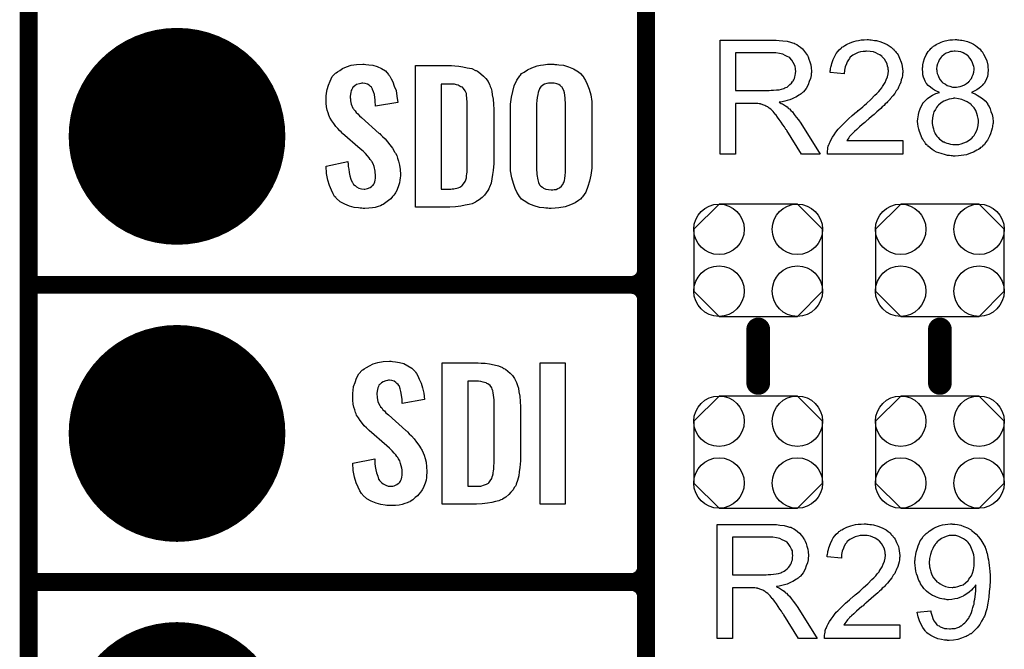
# Model space of a CAD drawing. Extents: x -0.07 to 0.95, y -0.15 to 2.1.
# Tile 2 of 30: x -0.05 to 0.28, y 0.13 to 0.34. Entities that reach past the tile are written whole.
import ezdxf

# ---------------------------------------------------------------- set-up
doc = ezdxf.new("R2010")
doc.units = 0
doc.layers.get('0').update_dxf_attribs({"linetype": 'CONTINUOUS'})
for name, color, linetype in [('gko', 6, 'CONTINUOUS'), ('gto', 2, 'CONTINUOUS'), ('gts', 1, 'CONTINUOUS')]:
    doc.layers.add(name, color=color, linetype=linetype)

# ---------------------------------------------------------------- blocks, each defined once
blk = doc.blocks.new('D48')
at = {"const_width": 0.003}
blk.add_lwpolyline([(-0.0015, 0, 1), (0.0015, 0, 1)], format="xyb", close=True, dxfattribs=at)
blk = doc.blocks.new('D49')
at = {"const_width": 0.004}
blk.add_lwpolyline([(-0.002, 0, 1), (0.002, 0, 1)], format="xyb", close=True, dxfattribs=at)
blk = doc.blocks.new('D129')
blk.add_lwpolyline([(0.0132, 0.0189), (-0.0132, 0.0189), (-0.0217, 0.0104), (-0.0217, -0.0104), (-0.0132, -0.0189), (0.0132, -0.0189), (0.0217, -0.0104), (0.0217, 0.0104)], close=True)
for centre in [(-0.0132, 0.0104), (0.0132, 0.0104), (-0.0132, -0.0104), (0.0132, -0.0104)]:
    blk.add_circle(centre, 0.0085)
blk = doc.blocks.new('D83')
at = {"const_width": 0.0365}
blk.add_lwpolyline([(-0.01825, 0, 1), (0.01825, 0, 1)], format="xyb", close=True, dxfattribs=at)

msp = doc.modelspace()

# ---------------------------------------------------------------- linework, layer by layer
at = {"layer": 'gko', "color": 6, "const_width": 0.006}
msp.add_lwpolyline([(-0.05, -0.15), (-0.05, 2.1)], dxfattribs=at)
at = {"layer": 'gto', "color": 2}
for points, const_width in [([(0.158, -0.022), (0.158, 0.722)], 0.006), ([(0.158, 0.255), (0.158, 0.345)], 0.006), ([(-0.05, 0.25), (0.153, 0.25)], 0.006), ([(-0.05, 0.25), (0.153, 0.25)], 0.006), ([(0.153, 0.25), (0.153, 0.25)], 0.006), ([(0.153, 0.25), (0.153, 0.25)], 0.006), ([(0.158, 0.245), (0.158, 0.245)], 0.006), ([(0.158, 0.245), (0.158, 0.245)], 0.006), ([(0.158, 0.245), (0.158, 0.245)], 0.006), ([(0.158, 0.245), (0.158, 0.245)], 0.006), ([(0.158, 0.155), (0.158, 0.245)], 0.006), ([(0.1958, 0.217), (0.1958, 0.235)], 0.008), ([(0.257, 0.235), (0.257, 0.217)], 0.008), ([(-0.05, 0.15), (0.153, 0.15)], 0.006), ([(-0.05, 0.15), (0.153, 0.15)], 0.006), ([(0.153, 0.15), (0.153, 0.15)], 0.006), ([(0.153, 0.15), (0.153, 0.15)], 0.006), ([(0.158, 0.145), (0.158, 0.145)], 0.006), ([(0.158, 0.145), (0.158, 0.145)], 0.006), ([(0.158, 0.145), (0.158, 0.145)], 0.006), ([(0.158, 0.145), (0.158, 0.145)], 0.006), ([(0.158, 0.055), (0.158, 0.145)], 0.006)]:
    msp.add_lwpolyline(points, dxfattribs=dict(at, const_width=const_width))
for points in [[(0.2013, 0.3324), (0.2018, 0.3324), (0.2029, 0.3323), (0.2041, 0.3321), (0.2055, 0.332), (0.2067, 0.3317), (0.2073, 0.3315), (0.2078, 0.3314), (0.2079, 0.3314), (0.2079, 0.3313), (0.2083, 0.3311), (0.2088, 0.3309), (0.2094, 0.3305), (0.21, 0.33), (0.2107, 0.3294), (0.2114, 0.3286), (0.2121, 0.3277), (0.2121, 0.3276), (0.2121, 0.3276), (0.2124, 0.3272), (0.2126, 0.3267), (0.2129, 0.326), (0.2132, 0.3251), (0.2135, 0.3241), (0.2136, 0.3231), (0.2137, 0.3219), (0.2137, 0.3219), (0.2137, 0.3217), (0.2137, 0.3215), (0.2136, 0.3212), (0.2136, 0.3209), (0.2136, 0.3205), (0.2134, 0.3195), (0.213, 0.3184), (0.2126, 0.3173), (0.2119, 0.3161), (0.2115, 0.3155), (0.211, 0.315), (0.211, 0.3149), (0.2109, 0.3149), (0.2107, 0.3147), (0.2105, 0.3145), (0.2103, 0.3143), (0.2099, 0.3141), (0.2095, 0.3138), (0.209, 0.3135), (0.2085, 0.3132), (0.2079, 0.3129), (0.2072, 0.3126), (0.2065, 0.3123), (0.2056, 0.3121), (0.2048, 0.3118), (0.2039, 0.3116), (0.2029, 0.3115), (0.203, 0.3114), (0.2032, 0.3113), (0.2035, 0.3111), (0.204, 0.3109), (0.205, 0.3103), (0.2055, 0.3099), (0.2059, 0.3095), (0.206, 0.3094), (0.2063, 0.3092), (0.2068, 0.3087), (0.2073, 0.3082), (0.2079, 0.3074), (0.2086, 0.3065), (0.2094, 0.3055), (0.2101, 0.3044), (0.2167, 0.294), (0.2104, 0.294), (0.2054, 0.302), (0.2054, 0.302), (0.2053, 0.3022), (0.2051, 0.3023), (0.205, 0.3025), (0.2046, 0.3032), (0.2041, 0.3039), (0.2035, 0.3048), (0.2029, 0.3057), (0.2023, 0.3065), (0.2017, 0.3073), (0.2016, 0.3073), (0.2015, 0.3075), (0.2012, 0.3079), (0.2008, 0.3083), (0.2, 0.3091), (0.1995, 0.3095), (0.1991, 0.3098), (0.199, 0.3099), (0.1989, 0.3099), (0.1987, 0.31), (0.1984, 0.3102), (0.198, 0.3104), (0.1977, 0.3105), (0.1968, 0.3108), (0.1967, 0.3108), (0.1966, 0.3109), (0.1964, 0.3109), (0.1961, 0.3109), (0.1957, 0.311), (0.1953, 0.311), (0.1947, 0.311), (0.1881, 0.311), (0.1881, 0.294), (0.183, 0.294), (0.183, 0.3324), (0.2008, 0.3324), (0.2013, 0.3324)], [(0.2334, 0.3325), (0.2338, 0.3325), (0.2344, 0.3324), (0.235, 0.3323), (0.2356, 0.3322), (0.2371, 0.3318), (0.2385, 0.3312), (0.2392, 0.3309), (0.2399, 0.3305), (0.2406, 0.33), (0.2412, 0.3295), (0.2413, 0.3294), (0.2414, 0.3294), (0.2415, 0.3291), (0.2417, 0.3289), (0.242, 0.3286), (0.2423, 0.3282), (0.2426, 0.3279), (0.2429, 0.3274), (0.2434, 0.3263), (0.244, 0.325), (0.2442, 0.3243), (0.2443, 0.3235), (0.2444, 0.3227), (0.2445, 0.3219), (0.2445, 0.3218), (0.2445, 0.3215), (0.2444, 0.3211), (0.2444, 0.3205), (0.2443, 0.3198), (0.244, 0.319), (0.2438, 0.3182), (0.2435, 0.3174), (0.2434, 0.3173), (0.2433, 0.317), (0.2431, 0.3165), (0.2428, 0.3159), (0.2423, 0.3153), (0.2418, 0.3144), (0.2411, 0.3136), (0.2403, 0.3126), (0.2402, 0.3125), (0.2399, 0.3122), (0.2397, 0.3119), (0.2394, 0.3116), (0.2391, 0.3113), (0.2386, 0.3109), (0.2382, 0.3104), (0.2376, 0.3099), (0.2371, 0.3094), (0.2364, 0.3088), (0.2357, 0.3082), (0.2349, 0.3074), (0.234, 0.3067), (0.2331, 0.3059), (0.2331, 0.3059), (0.233, 0.3058), (0.2327, 0.3056), (0.2325, 0.3054), (0.2321, 0.305), (0.2317, 0.3047), (0.2308, 0.304), (0.2299, 0.3032), (0.229, 0.3023), (0.2282, 0.3016), (0.2279, 0.3013), (0.2276, 0.301), (0.2276, 0.301), (0.2274, 0.3008), (0.2272, 0.3006), (0.2269, 0.3003), (0.2266, 0.2999), (0.2263, 0.2995), (0.2256, 0.2986), (0.2445, 0.2986), (0.2445, 0.294), (0.2191, 0.294), (0.2191, 0.2941), (0.2191, 0.2943), (0.2191, 0.2946), (0.2191, 0.2951), (0.2192, 0.2956), (0.2193, 0.2961), (0.2194, 0.2967), (0.2196, 0.2973), (0.2196, 0.2973), (0.2197, 0.2974), (0.2198, 0.2977), (0.22, 0.2982), (0.2204, 0.2989), (0.2208, 0.2997), (0.2214, 0.3005), (0.222, 0.3014), (0.2227, 0.3024), (0.2227, 0.3024), (0.2228, 0.3025), (0.2231, 0.3028), (0.2236, 0.3033), (0.2243, 0.304), (0.2252, 0.3049), (0.2262, 0.3059), (0.2275, 0.307), (0.2289, 0.3082), (0.229, 0.3082), (0.2292, 0.3084), (0.2295, 0.3087), (0.2299, 0.309), (0.2304, 0.3094), (0.231, 0.3099), (0.2316, 0.3105), (0.2323, 0.3111), (0.2337, 0.3124), (0.2351, 0.3138), (0.2358, 0.3144), (0.2364, 0.3151), (0.2369, 0.3157), (0.2374, 0.3163), (0.2374, 0.3164), (0.2375, 0.3164), (0.2376, 0.3166), (0.2377, 0.3168), (0.2381, 0.3174), (0.2386, 0.3181), (0.2389, 0.319), (0.2393, 0.32), (0.2396, 0.321), (0.2397, 0.322), (0.2397, 0.3221), (0.2397, 0.3221), (0.2396, 0.3225), (0.2396, 0.323), (0.2394, 0.3236), (0.2392, 0.3244), (0.2388, 0.3252), (0.2383, 0.326), (0.2376, 0.3267), (0.2375, 0.3269), (0.2372, 0.3271), (0.2368, 0.3274), (0.2362, 0.3277), (0.2354, 0.3281), (0.2346, 0.3284), (0.2335, 0.3286), (0.2323, 0.3287), (0.232, 0.3287), (0.2318, 0.3286), (0.2311, 0.3286), (0.2303, 0.3284), (0.2295, 0.3282), (0.2286, 0.3278), (0.2277, 0.3273), (0.2268, 0.3266), (0.2267, 0.3265), (0.2265, 0.3262), (0.2262, 0.3258), (0.2258, 0.3251), (0.2255, 0.3244), (0.2251, 0.3234), (0.2249, 0.3223), (0.2248, 0.321), (0.22, 0.3215), (0.22, 0.3215), (0.22, 0.3217), (0.22, 0.322), (0.2201, 0.3224), (0.2202, 0.3228), (0.2203, 0.3233), (0.2205, 0.3239), (0.2206, 0.3245), (0.2211, 0.3259), (0.2217, 0.3272), (0.2221, 0.3279), (0.2226, 0.3285), (0.2231, 0.3291), (0.2237, 0.3297), (0.2237, 0.3297), (0.2238, 0.3298), (0.224, 0.33), (0.2243, 0.3301), (0.2246, 0.3304), (0.225, 0.3306), (0.2255, 0.3309), (0.226, 0.3311), (0.2266, 0.3314), (0.2273, 0.3317), (0.228, 0.3319), (0.2288, 0.3321), (0.2296, 0.3323), (0.2305, 0.3325), (0.2315, 0.3325), (0.2325, 0.3326), (0.233, 0.3326), (0.2334, 0.3325)], [(0.2629, 0.3325), (0.2634, 0.3325), (0.2639, 0.3324), (0.2644, 0.3324), (0.265, 0.3322), (0.2663, 0.3319), (0.2676, 0.3314), (0.2683, 0.331), (0.269, 0.3306), (0.2696, 0.3301), (0.2702, 0.3296), (0.2702, 0.3296), (0.2703, 0.3295), (0.2705, 0.3294), (0.2707, 0.3291), (0.2709, 0.3288), (0.2712, 0.3285), (0.2717, 0.3276), (0.2723, 0.3266), (0.2728, 0.3254), (0.2732, 0.324), (0.2732, 0.3232), (0.2733, 0.3225), (0.2733, 0.3224), (0.2733, 0.3224), (0.2733, 0.322), (0.2732, 0.3215), (0.2731, 0.3209), (0.273, 0.3201), (0.2727, 0.3194), (0.2724, 0.3186), (0.2719, 0.3178), (0.2718, 0.3177), (0.2716, 0.3175), (0.2712, 0.3171), (0.2708, 0.3167), (0.2702, 0.3162), (0.2695, 0.3157), (0.2686, 0.3152), (0.2676, 0.3148), (0.2677, 0.3148), (0.2678, 0.3147), (0.268, 0.3146), (0.2682, 0.3145), (0.2689, 0.3143), (0.2696, 0.3139), (0.2705, 0.3133), (0.2714, 0.3127), (0.2722, 0.3119), (0.273, 0.311), (0.273, 0.311), (0.273, 0.3109), (0.2732, 0.3106), (0.2736, 0.31), (0.2739, 0.3093), (0.2742, 0.3084), (0.2746, 0.3074), (0.2748, 0.3062), (0.2749, 0.3049), (0.2749, 0.3049), (0.2749, 0.3047), (0.2749, 0.3044), (0.2748, 0.3041), (0.2747, 0.3037), (0.2747, 0.3032), (0.2746, 0.3027), (0.2744, 0.302), (0.274, 0.3008), (0.2737, 0.3), (0.2734, 0.2994), (0.273, 0.2987), (0.2725, 0.298), (0.272, 0.2973), (0.2714, 0.2967), (0.2713, 0.2966), (0.2712, 0.2965), (0.271, 0.2963), (0.2707, 0.2962), (0.2704, 0.2959), (0.27, 0.2956), (0.2695, 0.2953), (0.2689, 0.295), (0.2683, 0.2947), (0.2676, 0.2944), (0.2668, 0.2941), (0.266, 0.2938), (0.2651, 0.2937), (0.2642, 0.2935), (0.2633, 0.2934), (0.2622, 0.2933), (0.2616, 0.2933), (0.2613, 0.2934), (0.2608, 0.2934), (0.2602, 0.2935), (0.2596, 0.2936), (0.2589, 0.2938), (0.2574, 0.2942), (0.2566, 0.2944), (0.2559, 0.2947), (0.2551, 0.2951), (0.2544, 0.2956), (0.2537, 0.2961), (0.253, 0.2967), (0.2529, 0.2967), (0.2528, 0.2968), (0.2527, 0.297), (0.2524, 0.2973), (0.2522, 0.2976), (0.2519, 0.298), (0.2516, 0.2984), (0.2513, 0.299), (0.2509, 0.2995), (0.2507, 0.3002), (0.2501, 0.3016), (0.2499, 0.3024), (0.2497, 0.3033), (0.2496, 0.3042), (0.2495, 0.305), (0.2495, 0.3051), (0.2495, 0.3052), (0.2495, 0.3054), (0.2496, 0.3057), (0.2496, 0.306), (0.2497, 0.3064), (0.2498, 0.3073), (0.25, 0.3083), (0.2503, 0.3093), (0.2508, 0.3103), (0.2514, 0.3113), (0.2514, 0.3114), (0.2515, 0.3114), (0.2518, 0.3117), (0.2522, 0.3121), (0.2528, 0.3127), (0.2536, 0.3133), (0.2545, 0.3139), (0.2556, 0.3144), (0.2569, 0.3148), (0.2568, 0.3148), (0.2568, 0.3148), (0.2566, 0.3149), (0.2564, 0.315), (0.2559, 0.3152), (0.2552, 0.3155), (0.2545, 0.316), (0.2538, 0.3165), (0.2531, 0.3171), (0.2525, 0.3178), (0.2524, 0.3179), (0.2523, 0.3181), (0.252, 0.3186), (0.2518, 0.3191), (0.2515, 0.3199), (0.2513, 0.3207), (0.2512, 0.3216), (0.2511, 0.3226), (0.2511, 0.3227), (0.2511, 0.3228), (0.2511, 0.323), (0.2512, 0.3234), (0.2512, 0.3237), (0.2513, 0.3241), (0.2515, 0.3251), (0.2518, 0.3262), (0.2524, 0.3274), (0.2527, 0.328), (0.2531, 0.3286), (0.2536, 0.3291), (0.2541, 0.3297), (0.2542, 0.3297), (0.2543, 0.3298), (0.2544, 0.33), (0.2546, 0.3301), (0.2549, 0.3304), (0.2553, 0.3306), (0.2558, 0.3309), (0.2562, 0.3311), (0.2568, 0.3314), (0.2574, 0.3317), (0.258, 0.3319), (0.2588, 0.3321), (0.2603, 0.3325), (0.2612, 0.3325), (0.2621, 0.3326), (0.2626, 0.3326), (0.2629, 0.3325)], [(0.2622, 0.3287), (0.2618, 0.3287), (0.2613, 0.3286), (0.2606, 0.3285), (0.2599, 0.3282), (0.2591, 0.328), (0.2584, 0.3275), (0.2576, 0.3269), (0.2576, 0.3269), (0.2574, 0.3266), (0.2571, 0.3262), (0.2568, 0.3257), (0.2565, 0.3251), (0.2562, 0.3244), (0.256, 0.3236), (0.2559, 0.3227), (0.2559, 0.3227), (0.2559, 0.3226), (0.256, 0.3223), (0.256, 0.3218), (0.2561, 0.3212), (0.2564, 0.3205), (0.2566, 0.3198), (0.2571, 0.319), (0.2576, 0.3183), (0.2577, 0.3183), (0.258, 0.318), (0.2584, 0.3178), (0.2589, 0.3175), (0.2595, 0.3171), (0.2603, 0.3169), (0.2612, 0.3166), (0.2622, 0.3166), (0.2623, 0.3166), (0.2626, 0.3166), (0.2631, 0.3167), (0.2638, 0.3168), (0.2645, 0.317), (0.2653, 0.3173), (0.266, 0.3178), (0.2667, 0.3183), (0.2668, 0.3184), (0.267, 0.3186), (0.2672, 0.319), (0.2676, 0.3195), (0.2679, 0.3201), (0.2682, 0.3208), (0.2684, 0.3216), (0.2685, 0.3225), (0.2685, 0.3226), (0.2685, 0.3226), (0.2685, 0.323), (0.2684, 0.3235), (0.2682, 0.3241), (0.268, 0.3247), (0.2677, 0.3255), (0.2672, 0.3262), (0.2666, 0.3269), (0.2666, 0.327), (0.2663, 0.3272), (0.2659, 0.3275), (0.2654, 0.3278), (0.2648, 0.3281), (0.264, 0.3284), (0.2631, 0.3286), (0.2622, 0.3287)], [(0.2002, 0.3281), (0.1881, 0.3281), (0.1881, 0.3154), (0.1995, 0.3154), (0.2002, 0.3155), (0.201, 0.3155), (0.2019, 0.3156), (0.2028, 0.3157), (0.2036, 0.3159), (0.2044, 0.3161), (0.2045, 0.3161), (0.2048, 0.3163), (0.2051, 0.3164), (0.2055, 0.3166), (0.206, 0.317), (0.2065, 0.3174), (0.207, 0.3179), (0.2074, 0.3184), (0.2075, 0.3185), (0.2076, 0.3187), (0.2078, 0.319), (0.208, 0.3195), (0.2081, 0.32), (0.2083, 0.3205), (0.2084, 0.3212), (0.2085, 0.3219), (0.2085, 0.3219), (0.2085, 0.322), (0.2084, 0.3223), (0.2084, 0.3228), (0.2083, 0.3235), (0.208, 0.3241), (0.2076, 0.3249), (0.2071, 0.3256), (0.2065, 0.3264), (0.2064, 0.3264), (0.2061, 0.3266), (0.2056, 0.3269), (0.2049, 0.3272), (0.2041, 0.3276), (0.203, 0.3279), (0.2017, 0.3281), (0.2002, 0.3281)], [(0.0636, 0.3242), (0.0646, 0.3241), (0.066, 0.3239), (0.0674, 0.3235), (0.0689, 0.3228), (0.0702, 0.322), (0.0713, 0.3208), (0.0714, 0.3206), (0.0717, 0.3202), (0.0721, 0.3194), (0.0727, 0.3183), (0.0732, 0.3169), (0.0738, 0.3154), (0.0741, 0.3135), (0.0744, 0.3114), (0.0669, 0.3101), (0.0669, 0.3103), (0.0669, 0.3107), (0.0668, 0.3114), (0.0667, 0.3122), (0.0665, 0.3141), (0.0662, 0.315), (0.0659, 0.3158), (0.0659, 0.3159), (0.0657, 0.3161), (0.0655, 0.3165), (0.0652, 0.3168), (0.0647, 0.3172), (0.0642, 0.3176), (0.0634, 0.3178), (0.0626, 0.3179), (0.0623, 0.3179), (0.0619, 0.3178), (0.0615, 0.3177), (0.0605, 0.3174), (0.0599, 0.317), (0.0594, 0.3167), (0.0594, 0.3166), (0.0592, 0.3165), (0.0591, 0.3162), (0.0589, 0.3158), (0.0587, 0.3154), (0.0585, 0.3148), (0.0584, 0.3142), (0.0583, 0.3134), (0.0583, 0.3133), (0.0583, 0.313), (0.0584, 0.3126), (0.0584, 0.312), (0.0587, 0.3108), (0.0592, 0.3095), (0.0593, 0.3094), (0.0594, 0.3092), (0.0596, 0.309), (0.06, 0.3086), (0.0604, 0.308), (0.0609, 0.3076), (0.0615, 0.3069), (0.0622, 0.3063), (0.0681, 0.301), (0.0683, 0.3009), (0.0687, 0.3005), (0.0692, 0.2999), (0.0701, 0.2992), (0.0709, 0.2982), (0.0717, 0.2971), (0.0726, 0.296), (0.0733, 0.2948), (0.0734, 0.2946), (0.0736, 0.2943), (0.074, 0.2935), (0.0743, 0.2927), (0.0746, 0.2916), (0.075, 0.2903), (0.0752, 0.2888), (0.0753, 0.2872), (0.0753, 0.2871), (0.0753, 0.2867), (0.0752, 0.286), (0.0751, 0.2852), (0.0749, 0.2843), (0.0746, 0.2833), (0.0742, 0.2821), (0.0737, 0.2811), (0.0736, 0.281), (0.0734, 0.2807), (0.073, 0.2802), (0.0726, 0.2797), (0.072, 0.279), (0.0713, 0.2784), (0.0704, 0.2777), (0.0695, 0.2771), (0.0694, 0.277), (0.0691, 0.2769), (0.0685, 0.2766), (0.0678, 0.2764), (0.0668, 0.2761), (0.0658, 0.2759), (0.0646, 0.2758), (0.0633, 0.2757), (0.0627, 0.2757), (0.0623, 0.2758), (0.0617, 0.2758), (0.0611, 0.2759), (0.0597, 0.2761), (0.0581, 0.2765), (0.0565, 0.2772), (0.055, 0.278), (0.0536, 0.2792), (0.0535, 0.2794), (0.0531, 0.2798), (0.0526, 0.2807), (0.052, 0.2819), (0.0514, 0.2834), (0.0508, 0.2853), (0.0504, 0.2875), (0.0502, 0.29), (0.0576, 0.2915), (0.0576, 0.2914), (0.0576, 0.2913), (0.0577, 0.2907), (0.0577, 0.2899), (0.0579, 0.2889), (0.058, 0.2878), (0.0582, 0.2867), (0.0586, 0.2856), (0.059, 0.2846), (0.0591, 0.2845), (0.0592, 0.2842), (0.0595, 0.2838), (0.06, 0.2834), (0.0605, 0.283), (0.0613, 0.2826), (0.0621, 0.2823), (0.063, 0.2822), (0.0633, 0.2822), (0.0637, 0.2823), (0.0642, 0.2824), (0.0651, 0.2828), (0.0655, 0.2831), (0.0659, 0.2834), (0.066, 0.2835), (0.0661, 0.2836), (0.0663, 0.2839), (0.0665, 0.2843), (0.0666, 0.2847), (0.0667, 0.2853), (0.0669, 0.2859), (0.0669, 0.2867), (0.0669, 0.2868), (0.0669, 0.2871), (0.0668, 0.2877), (0.0667, 0.2883), (0.0664, 0.2899), (0.0661, 0.2907), (0.0656, 0.2915), (0.0655, 0.2916), (0.0654, 0.2919), (0.0651, 0.2922), (0.0647, 0.2928), (0.0642, 0.2934), (0.0635, 0.2942), (0.0627, 0.295), (0.0617, 0.2958), (0.0557, 0.301), (0.0556, 0.3011), (0.0553, 0.3015), (0.0548, 0.3019), (0.0542, 0.3026), (0.0535, 0.3033), (0.0528, 0.3043), (0.0521, 0.3052), (0.0516, 0.3061), (0.0515, 0.3062), (0.0514, 0.3066), (0.0511, 0.3071), (0.0509, 0.3079), (0.0506, 0.3088), (0.0504, 0.3099), (0.0503, 0.3112), (0.0502, 0.3126), (0.0502, 0.3127), (0.0502, 0.3129), (0.0502, 0.3131), (0.0503, 0.3135), (0.0504, 0.3145), (0.0506, 0.3158), (0.051, 0.3172), (0.0516, 0.3186), (0.0523, 0.3201), (0.0534, 0.3213), (0.0536, 0.3214), (0.0541, 0.3217), (0.0548, 0.3222), (0.0558, 0.3228), (0.0571, 0.3234), (0.0587, 0.3239), (0.0605, 0.3242), (0.0626, 0.3243), (0.0631, 0.3243), (0.0636, 0.3242)], [(0.0936, 0.3237), (0.0949, 0.3236), (0.0963, 0.3234), (0.0978, 0.3231), (0.0993, 0.3228), (0.1006, 0.3222), (0.1008, 0.3221), (0.1012, 0.3219), (0.1017, 0.3216), (0.1024, 0.321), (0.1032, 0.3203), (0.104, 0.3195), (0.1048, 0.3185), (0.1053, 0.3174), (0.1054, 0.3172), (0.1055, 0.3168), (0.1058, 0.3161), (0.1061, 0.3152), (0.1062, 0.314), (0.1065, 0.3125), (0.1066, 0.3108), (0.1067, 0.309), (0.1067, 0.2917), (0.1067, 0.2916), (0.1067, 0.2914), (0.1067, 0.2911), (0.1067, 0.2907), (0.1066, 0.2897), (0.1065, 0.2885), (0.1063, 0.2871), (0.1061, 0.2857), (0.1058, 0.2842), (0.1053, 0.2829), (0.1052, 0.2827), (0.105, 0.2823), (0.1047, 0.2818), (0.1042, 0.281), (0.1036, 0.2802), (0.1028, 0.2794), (0.1018, 0.2786), (0.1007, 0.2779), (0.1005, 0.2778), (0.1001, 0.2776), (0.0994, 0.2773), (0.0984, 0.2771), (0.0971, 0.2768), (0.0956, 0.2765), (0.0938, 0.2763), (0.0919, 0.2762), (0.0803, 0.2762), (0.0803, 0.3238), (0.0925, 0.3238), (0.0936, 0.3237)], [(0.1273, 0.3242), (0.1279, 0.3242), (0.1286, 0.3241), (0.1302, 0.3239), (0.1319, 0.3234), (0.1336, 0.3227), (0.1352, 0.3217), (0.1359, 0.3211), (0.1366, 0.3204), (0.1368, 0.3203), (0.1371, 0.3197), (0.1376, 0.3188), (0.1382, 0.3176), (0.1388, 0.3159), (0.1394, 0.314), (0.1397, 0.3117), (0.1398, 0.309), (0.1398, 0.2911), (0.1398, 0.291), (0.1398, 0.2907), (0.1398, 0.2904), (0.1397, 0.2899), (0.1397, 0.2893), (0.1396, 0.2885), (0.1394, 0.2869), (0.139, 0.2849), (0.1384, 0.2831), (0.1377, 0.2812), (0.1366, 0.2796), (0.1364, 0.2794), (0.1359, 0.2789), (0.1352, 0.2784), (0.1341, 0.2776), (0.1326, 0.2769), (0.1308, 0.2763), (0.1286, 0.2759), (0.1274, 0.2758), (0.1261, 0.2757), (0.1254, 0.2757), (0.1249, 0.2758), (0.1243, 0.2758), (0.1236, 0.2759), (0.1221, 0.2761), (0.1203, 0.2766), (0.1185, 0.2773), (0.1169, 0.2783), (0.1161, 0.2789), (0.1155, 0.2796), (0.1154, 0.2797), (0.115, 0.2803), (0.1145, 0.2812), (0.1139, 0.2824), (0.1134, 0.2841), (0.1128, 0.286), (0.1124, 0.2884), (0.1123, 0.2911), (0.1123, 0.309), (0.1123, 0.3091), (0.1123, 0.3093), (0.1123, 0.3097), (0.1124, 0.3103), (0.1124, 0.3108), (0.1125, 0.3116), (0.1127, 0.3132), (0.1131, 0.3151), (0.1136, 0.317), (0.1145, 0.3189), (0.1155, 0.3204), (0.1157, 0.3206), (0.1161, 0.3211), (0.1169, 0.3216), (0.1181, 0.3224), (0.1195, 0.3231), (0.1213, 0.3237), (0.1224, 0.324), (0.1235, 0.3241), (0.1248, 0.3243), (0.1269, 0.3243), (0.1273, 0.3242)], [(0.0926, 0.3176), (0.089, 0.3176), (0.089, 0.2822), (0.0922, 0.2822), (0.0927, 0.2823), (0.0933, 0.2823), (0.0947, 0.2827), (0.0953, 0.2829), (0.0959, 0.2833), (0.096, 0.2833), (0.0961, 0.2834), (0.0965, 0.284), (0.0971, 0.2848), (0.0973, 0.2854), (0.0975, 0.286), (0.0975, 0.2861), (0.0975, 0.2864), (0.0975, 0.2868), (0.0976, 0.2873), (0.0977, 0.2881), (0.0977, 0.289), (0.0978, 0.2901), (0.0978, 0.2913), (0.0978, 0.3095), (0.0978, 0.3097), (0.0978, 0.3101), (0.0978, 0.3106), (0.0978, 0.3113), (0.0976, 0.3129), (0.0975, 0.3137), (0.0975, 0.3143), (0.0975, 0.3144), (0.0974, 0.3146), (0.0973, 0.3149), (0.0971, 0.3153), (0.0965, 0.3161), (0.0962, 0.3165), (0.0957, 0.3167), (0.0956, 0.3167), (0.0954, 0.3168), (0.0951, 0.317), (0.0947, 0.3172), (0.0941, 0.3173), (0.0935, 0.3175), (0.0926, 0.3176)], [(0.1261, 0.3179), (0.1257, 0.3179), (0.1251, 0.3179), (0.1246, 0.3178), (0.1238, 0.3175), (0.1232, 0.3172), (0.1226, 0.3167), (0.1221, 0.3161), (0.1221, 0.316), (0.122, 0.3157), (0.1219, 0.3154), (0.1217, 0.3148), (0.1215, 0.3141), (0.1213, 0.3131), (0.1212, 0.3121), (0.1211, 0.3109), (0.1211, 0.2891), (0.1211, 0.2889), (0.1211, 0.2885), (0.1212, 0.2879), (0.1212, 0.2871), (0.1216, 0.2854), (0.1218, 0.2845), (0.1221, 0.2837), (0.1222, 0.2836), (0.1223, 0.2834), (0.1226, 0.2832), (0.1231, 0.2829), (0.1235, 0.2825), (0.1243, 0.2822), (0.1251, 0.2821), (0.1261, 0.282), (0.1266, 0.282), (0.1271, 0.2821), (0.1277, 0.2821), (0.1283, 0.2824), (0.1289, 0.2827), (0.1295, 0.2832), (0.1299, 0.2837), (0.13, 0.2838), (0.1301, 0.2841), (0.1303, 0.2845), (0.1305, 0.2851), (0.1307, 0.2858), (0.1308, 0.2868), (0.1309, 0.2879), (0.1309, 0.2891), (0.1309, 0.3109), (0.1309, 0.3111), (0.1309, 0.3115), (0.1308, 0.3121), (0.1308, 0.3129), (0.1305, 0.3146), (0.1303, 0.3154), (0.1299, 0.3162), (0.1299, 0.3163), (0.1297, 0.3165), (0.1295, 0.3167), (0.1291, 0.3171), (0.1286, 0.3174), (0.128, 0.3177), (0.1271, 0.3179), (0.1261, 0.3179)], [(0.262, 0.3128), (0.2617, 0.3128), (0.2615, 0.3127), (0.2609, 0.3126), (0.2601, 0.3125), (0.2592, 0.3122), (0.2583, 0.3118), (0.2574, 0.3113), (0.2565, 0.3105), (0.2564, 0.3104), (0.2562, 0.3102), (0.2559, 0.3097), (0.2555, 0.309), (0.255, 0.3082), (0.2547, 0.3073), (0.2545, 0.3062), (0.2544, 0.305), (0.2544, 0.3049), (0.2544, 0.3047), (0.2544, 0.3043), (0.2545, 0.3038), (0.2546, 0.3032), (0.2548, 0.3025), (0.255, 0.3019), (0.2553, 0.3012), (0.2553, 0.3011), (0.2554, 0.3008), (0.2556, 0.3005), (0.256, 0.3001), (0.2564, 0.2996), (0.2569, 0.2991), (0.2574, 0.2987), (0.2581, 0.2982), (0.2582, 0.2982), (0.2584, 0.2981), (0.2588, 0.2979), (0.2593, 0.2977), (0.2599, 0.2976), (0.2606, 0.2974), (0.2614, 0.2973), (0.2622, 0.2972), (0.2625, 0.2972), (0.2628, 0.2973), (0.2634, 0.2973), (0.2642, 0.2975), (0.2651, 0.2978), (0.266, 0.2981), (0.2669, 0.2987), (0.2678, 0.2994), (0.2679, 0.2995), (0.2681, 0.2998), (0.2685, 0.3003), (0.2689, 0.3009), (0.2693, 0.3017), (0.2697, 0.3026), (0.2699, 0.3037), (0.27, 0.3049), (0.27, 0.3049), (0.27, 0.305), (0.27, 0.3052), (0.27, 0.3054), (0.2699, 0.306), (0.2697, 0.3069), (0.2695, 0.3077), (0.2691, 0.3087), (0.2685, 0.3096), (0.2677, 0.3105), (0.2676, 0.3106), (0.2674, 0.3108), (0.2669, 0.3112), (0.2662, 0.3116), (0.2654, 0.312), (0.2644, 0.3124), (0.2633, 0.3126), (0.262, 0.3128)], [(0.0726, 0.2242), (0.0736, 0.2241), (0.075, 0.2239), (0.0764, 0.2235), (0.0778, 0.2228), (0.0791, 0.222), (0.0802, 0.2208), (0.0803, 0.2206), (0.0807, 0.2202), (0.0811, 0.2194), (0.0816, 0.2183), (0.0822, 0.2169), (0.0827, 0.2154), (0.0831, 0.2135), (0.0834, 0.2114), (0.0759, 0.2101), (0.0759, 0.2103), (0.0759, 0.2107), (0.0758, 0.2114), (0.0757, 0.2122), (0.0754, 0.2141), (0.0752, 0.215), (0.0749, 0.2158), (0.0749, 0.2159), (0.0747, 0.2161), (0.0745, 0.2165), (0.0741, 0.2168), (0.0737, 0.2172), (0.0731, 0.2176), (0.0724, 0.2178), (0.0716, 0.2179), (0.0713, 0.2179), (0.0709, 0.2178), (0.0704, 0.2177), (0.0694, 0.2174), (0.0689, 0.217), (0.0684, 0.2166), (0.0684, 0.2166), (0.0682, 0.2165), (0.068, 0.2162), (0.0679, 0.2158), (0.0677, 0.2154), (0.0675, 0.2148), (0.0674, 0.2142), (0.0673, 0.2134), (0.0673, 0.2133), (0.0673, 0.213), (0.0674, 0.2126), (0.0674, 0.212), (0.0677, 0.2108), (0.0682, 0.2095), (0.0683, 0.2094), (0.0684, 0.2093), (0.0686, 0.209), (0.069, 0.2086), (0.0693, 0.208), (0.0699, 0.2076), (0.0704, 0.2069), (0.0712, 0.2063), (0.0771, 0.201), (0.0773, 0.2009), (0.0777, 0.2005), (0.0782, 0.1999), (0.079, 0.1992), (0.0799, 0.1982), (0.0807, 0.1971), (0.0815, 0.196), (0.0823, 0.1948), (0.0824, 0.1946), (0.0826, 0.1943), (0.0829, 0.1935), (0.0833, 0.1927), (0.0836, 0.1916), (0.0839, 0.1903), (0.0841, 0.1888), (0.0842, 0.1872), (0.0842, 0.187), (0.0842, 0.1867), (0.0841, 0.186), (0.084, 0.1852), (0.0839, 0.1843), (0.0836, 0.1833), (0.0832, 0.1821), (0.0827, 0.1811), (0.0826, 0.181), (0.0824, 0.1807), (0.082, 0.1802), (0.0815, 0.1796), (0.081, 0.179), (0.0802, 0.1784), (0.0794, 0.1777), (0.0785, 0.1771), (0.0784, 0.177), (0.078, 0.1769), (0.0775, 0.1766), (0.0767, 0.1764), (0.0758, 0.1761), (0.0748, 0.1759), (0.0736, 0.1758), (0.0723, 0.1757), (0.0716, 0.1757), (0.0713, 0.1758), (0.0707, 0.1758), (0.0701, 0.1759), (0.0687, 0.1761), (0.0671, 0.1765), (0.0654, 0.1772), (0.064, 0.178), (0.0626, 0.1792), (0.0625, 0.1794), (0.0621, 0.1798), (0.0616, 0.1807), (0.061, 0.1819), (0.0604, 0.1834), (0.0598, 0.1853), (0.0593, 0.1875), (0.0592, 0.19), (0.0666, 0.1915), (0.0666, 0.1914), (0.0666, 0.1913), (0.0666, 0.1908), (0.0666, 0.1899), (0.0668, 0.1889), (0.067, 0.1878), (0.0672, 0.1867), (0.0676, 0.1856), (0.0679, 0.1846), (0.068, 0.1845), (0.0682, 0.1842), (0.0685, 0.1838), (0.069, 0.1834), (0.0695, 0.183), (0.0703, 0.1826), (0.0711, 0.1823), (0.072, 0.1822), (0.0723, 0.1822), (0.0727, 0.1823), (0.0731, 0.1824), (0.074, 0.1828), (0.0745, 0.1831), (0.0749, 0.1834), (0.075, 0.1835), (0.0751, 0.1836), (0.0753, 0.1839), (0.0754, 0.1843), (0.0756, 0.1847), (0.0757, 0.1853), (0.0759, 0.1859), (0.0759, 0.1867), (0.0759, 0.1868), (0.0759, 0.1871), (0.0758, 0.1877), (0.0757, 0.1883), (0.0753, 0.1899), (0.0751, 0.1908), (0.0746, 0.1915), (0.0745, 0.1916), (0.0744, 0.1919), (0.074, 0.1922), (0.0737, 0.1928), (0.0731, 0.1934), (0.0725, 0.1942), (0.0716, 0.195), (0.0707, 0.1958), (0.0647, 0.201), (0.0646, 0.2011), (0.0642, 0.2015), (0.0638, 0.2019), (0.0631, 0.2026), (0.0625, 0.2033), (0.0617, 0.2043), (0.0611, 0.2052), (0.0605, 0.2061), (0.0605, 0.2062), (0.0604, 0.2066), (0.0601, 0.2071), (0.0599, 0.2079), (0.0596, 0.2088), (0.0593, 0.2099), (0.0592, 0.2112), (0.0592, 0.2126), (0.0592, 0.2127), (0.0592, 0.2129), (0.0592, 0.2131), (0.0592, 0.2135), (0.0593, 0.2145), (0.0595, 0.2158), (0.06, 0.2172), (0.0605, 0.2186), (0.0613, 0.2201), (0.0624, 0.2213), (0.0626, 0.2214), (0.063, 0.2217), (0.0638, 0.2222), (0.0648, 0.2228), (0.0661, 0.2234), (0.0677, 0.2239), (0.0695, 0.2242), (0.0716, 0.2243), (0.0721, 0.2243), (0.0726, 0.2242)], [(0.1025, 0.2237), (0.1038, 0.2236), (0.1053, 0.2234), (0.1068, 0.2231), (0.1083, 0.2228), (0.1096, 0.2222), (0.1098, 0.2221), (0.1101, 0.2219), (0.1107, 0.2216), (0.1114, 0.221), (0.1122, 0.2203), (0.113, 0.2195), (0.1137, 0.2185), (0.1143, 0.2174), (0.1144, 0.2172), (0.1145, 0.2168), (0.1147, 0.2161), (0.115, 0.2152), (0.1152, 0.214), (0.1155, 0.2125), (0.1156, 0.2108), (0.1157, 0.209), (0.1157, 0.1917), (0.1157, 0.1916), (0.1157, 0.1914), (0.1157, 0.1911), (0.1157, 0.1908), (0.1156, 0.1897), (0.1155, 0.1885), (0.1153, 0.1871), (0.1151, 0.1857), (0.1147, 0.1842), (0.1143, 0.1829), (0.1142, 0.1827), (0.114, 0.1823), (0.1136, 0.1818), (0.1132, 0.181), (0.1125, 0.1802), (0.1118, 0.1794), (0.1108, 0.1786), (0.1097, 0.1779), (0.1095, 0.1778), (0.1091, 0.1776), (0.1084, 0.1773), (0.1073, 0.1771), (0.1061, 0.1768), (0.1046, 0.1765), (0.1028, 0.1763), (0.1009, 0.1762), (0.0893, 0.1762), (0.0893, 0.2238), (0.1015, 0.2238), (0.1025, 0.2237)], [(0.1308, 0.1762), (0.1223, 0.1762), (0.1223, 0.2238), (0.1308, 0.2238), (0.1308, 0.1762)], [(0.1016, 0.2176), (0.098, 0.2176), (0.098, 0.1822), (0.1012, 0.1822), (0.1017, 0.1823), (0.1023, 0.1823), (0.1036, 0.1827), (0.1043, 0.1829), (0.1049, 0.1833), (0.1049, 0.1833), (0.105, 0.1834), (0.1055, 0.184), (0.1061, 0.1848), (0.1062, 0.1854), (0.1064, 0.186), (0.1064, 0.1861), (0.1065, 0.1864), (0.1065, 0.1868), (0.1066, 0.1873), (0.1067, 0.1881), (0.1067, 0.189), (0.1068, 0.1901), (0.1068, 0.1913), (0.1068, 0.2095), (0.1068, 0.2097), (0.1068, 0.2101), (0.1068, 0.2106), (0.1068, 0.2113), (0.1066, 0.2129), (0.1065, 0.2137), (0.1064, 0.2143), (0.1064, 0.2144), (0.1063, 0.2146), (0.1062, 0.2149), (0.1061, 0.2153), (0.1055, 0.2161), (0.1051, 0.2165), (0.1047, 0.2167), (0.1046, 0.2167), (0.1044, 0.2168), (0.1041, 0.217), (0.1036, 0.2172), (0.1031, 0.2173), (0.1024, 0.2175), (0.1016, 0.2176)], [(0.2003, 0.1694), (0.2008, 0.1694), (0.2019, 0.1693), (0.2031, 0.1691), (0.2045, 0.169), (0.2057, 0.1687), (0.2063, 0.1685), (0.2068, 0.1684), (0.2069, 0.1684), (0.2069, 0.1683), (0.2073, 0.1681), (0.2078, 0.1679), (0.2084, 0.1675), (0.209, 0.167), (0.2097, 0.1664), (0.2104, 0.1656), (0.2111, 0.1647), (0.2111, 0.1646), (0.2111, 0.1646), (0.2114, 0.1642), (0.2116, 0.1637), (0.2119, 0.163), (0.2122, 0.1621), (0.2125, 0.1611), (0.2126, 0.1601), (0.2127, 0.1589), (0.2127, 0.1589), (0.2127, 0.1587), (0.2127, 0.1585), (0.2126, 0.1583), (0.2126, 0.1579), (0.2126, 0.1575), (0.2124, 0.1565), (0.212, 0.1554), (0.2116, 0.1543), (0.2109, 0.1531), (0.2105, 0.1525), (0.21, 0.152), (0.21, 0.1519), (0.2099, 0.1519), (0.2097, 0.1517), (0.2095, 0.1515), (0.2093, 0.1513), (0.2089, 0.1511), (0.2085, 0.1508), (0.208, 0.1505), (0.2075, 0.1502), (0.2069, 0.1499), (0.2062, 0.1496), (0.2055, 0.1493), (0.2046, 0.1491), (0.2038, 0.1488), (0.2029, 0.1486), (0.2019, 0.1485), (0.202, 0.1484), (0.2022, 0.1483), (0.2025, 0.1481), (0.203, 0.1479), (0.204, 0.1473), (0.2045, 0.1469), (0.2049, 0.1465), (0.205, 0.1464), (0.2053, 0.1462), (0.2058, 0.1457), (0.2063, 0.1452), (0.2069, 0.1444), (0.2076, 0.1435), (0.2084, 0.1425), (0.2091, 0.1414), (0.2157, 0.131), (0.2094, 0.131), (0.2044, 0.139), (0.2044, 0.139), (0.2043, 0.1392), (0.2041, 0.1393), (0.204, 0.1395), (0.2036, 0.1402), (0.2031, 0.1409), (0.2025, 0.1418), (0.2019, 0.1427), (0.2013, 0.1435), (0.2007, 0.1443), (0.2006, 0.1443), (0.2005, 0.1445), (0.2002, 0.1449), (0.1998, 0.1453), (0.199, 0.1461), (0.1985, 0.1465), (0.1981, 0.1468), (0.198, 0.1469), (0.1979, 0.1469), (0.1977, 0.147), (0.1974, 0.1472), (0.197, 0.1474), (0.1967, 0.1475), (0.1958, 0.1478), (0.1957, 0.1478), (0.1956, 0.1479), (0.1954, 0.1479), (0.1951, 0.1479), (0.1947, 0.148), (0.1943, 0.148), (0.1937, 0.148), (0.1871, 0.148), (0.1871, 0.131), (0.182, 0.131), (0.182, 0.1694), (0.1998, 0.1694), (0.2003, 0.1694)], [(0.2324, 0.1695), (0.2328, 0.1695), (0.2334, 0.1694), (0.234, 0.1693), (0.2346, 0.1692), (0.2361, 0.1688), (0.2375, 0.1682), (0.2382, 0.1679), (0.2389, 0.1675), (0.2396, 0.167), (0.2402, 0.1665), (0.2403, 0.1664), (0.2404, 0.1664), (0.2405, 0.1661), (0.2407, 0.1659), (0.241, 0.1656), (0.2413, 0.1652), (0.2416, 0.1649), (0.2419, 0.1644), (0.2424, 0.1633), (0.243, 0.162), (0.2432, 0.1613), (0.2433, 0.1605), (0.2434, 0.1597), (0.2435, 0.1589), (0.2435, 0.1588), (0.2435, 0.1585), (0.2434, 0.1581), (0.2434, 0.1575), (0.2433, 0.1568), (0.243, 0.156), (0.2428, 0.1552), (0.2425, 0.1544), (0.2424, 0.1543), (0.2423, 0.154), (0.2421, 0.1535), (0.2418, 0.1529), (0.2413, 0.1523), (0.2408, 0.1514), (0.2401, 0.1506), (0.2393, 0.1496), (0.2392, 0.1495), (0.2389, 0.1492), (0.2387, 0.1489), (0.2384, 0.1486), (0.2381, 0.1483), (0.2376, 0.1479), (0.2372, 0.1474), (0.2366, 0.1469), (0.2361, 0.1464), (0.2354, 0.1458), (0.2347, 0.1452), (0.2339, 0.1444), (0.233, 0.1437), (0.2321, 0.1429), (0.2321, 0.1429), (0.2319, 0.1428), (0.2317, 0.1426), (0.2315, 0.1424), (0.2311, 0.142), (0.2307, 0.1417), (0.2298, 0.141), (0.2289, 0.1402), (0.228, 0.1393), (0.2272, 0.1386), (0.2269, 0.1383), (0.2266, 0.138), (0.2266, 0.138), (0.2264, 0.1378), (0.2262, 0.1376), (0.2259, 0.1373), (0.2256, 0.1369), (0.2253, 0.1365), (0.2246, 0.1356), (0.2435, 0.1356), (0.2435, 0.131), (0.2181, 0.131), (0.2181, 0.1311), (0.2181, 0.1313), (0.2181, 0.1316), (0.2181, 0.1321), (0.2182, 0.1326), (0.2183, 0.1331), (0.2184, 0.1337), (0.2186, 0.1343), (0.2186, 0.1343), (0.2187, 0.1344), (0.2188, 0.1347), (0.219, 0.1352), (0.2194, 0.1359), (0.2198, 0.1367), (0.2204, 0.1375), (0.221, 0.1384), (0.2217, 0.1394), (0.2217, 0.1394), (0.2218, 0.1395), (0.2221, 0.1398), (0.2226, 0.1403), (0.2233, 0.141), (0.2242, 0.1419), (0.2252, 0.1429), (0.2265, 0.144), (0.2279, 0.1452), (0.228, 0.1452), (0.2282, 0.1454), (0.2285, 0.1457), (0.2289, 0.146), (0.2294, 0.1464), (0.23, 0.1469), (0.2306, 0.1475), (0.2313, 0.1481), (0.2327, 0.1494), (0.2341, 0.1508), (0.2348, 0.1514), (0.2354, 0.1521), (0.2359, 0.1527), (0.2364, 0.1533), (0.2364, 0.1534), (0.2365, 0.1534), (0.2366, 0.1536), (0.2367, 0.1538), (0.2371, 0.1544), (0.2376, 0.1551), (0.2379, 0.156), (0.2383, 0.157), (0.2386, 0.158), (0.2387, 0.159), (0.2387, 0.1591), (0.2387, 0.1591), (0.2386, 0.1595), (0.2386, 0.16), (0.2384, 0.1606), (0.2382, 0.1614), (0.2378, 0.1622), (0.2373, 0.163), (0.2366, 0.1637), (0.2365, 0.1639), (0.2362, 0.1641), (0.2358, 0.1644), (0.2352, 0.1647), (0.2344, 0.1651), (0.2336, 0.1654), (0.2325, 0.1656), (0.2313, 0.1657), (0.231, 0.1657), (0.2308, 0.1656), (0.2301, 0.1656), (0.2293, 0.1654), (0.2285, 0.1652), (0.2276, 0.1648), (0.2267, 0.1643), (0.2258, 0.1636), (0.2257, 0.1635), (0.2255, 0.1632), (0.2252, 0.1628), (0.2248, 0.1621), (0.2245, 0.1614), (0.2241, 0.1604), (0.2239, 0.1593), (0.2238, 0.158), (0.219, 0.1585), (0.219, 0.1585), (0.219, 0.1587), (0.219, 0.159), (0.2191, 0.1594), (0.2192, 0.1598), (0.2193, 0.1603), (0.2195, 0.1609), (0.2196, 0.1615), (0.2201, 0.1629), (0.2207, 0.1642), (0.2211, 0.1649), (0.2216, 0.1655), (0.2221, 0.1661), (0.2227, 0.1667), (0.2227, 0.1667), (0.2228, 0.1668), (0.223, 0.167), (0.2233, 0.1671), (0.2236, 0.1674), (0.224, 0.1676), (0.2245, 0.1679), (0.225, 0.1681), (0.2256, 0.1684), (0.2263, 0.1687), (0.227, 0.1689), (0.2278, 0.1691), (0.2286, 0.1693), (0.2295, 0.1695), (0.2305, 0.1695), (0.2315, 0.1696), (0.232, 0.1696), (0.2324, 0.1695)], [(0.2613, 0.1695), (0.2616, 0.1695), (0.262, 0.1695), (0.2629, 0.1693), (0.264, 0.1691), (0.2651, 0.1687), (0.2663, 0.1682), (0.2675, 0.1675), (0.2675, 0.1675), (0.2676, 0.1674), (0.2677, 0.1673), (0.268, 0.1671), (0.2685, 0.1667), (0.2692, 0.1661), (0.27, 0.1652), (0.2708, 0.1642), (0.2715, 0.1631), (0.2722, 0.1617), (0.2722, 0.1617), (0.2722, 0.1616), (0.2724, 0.1614), (0.2725, 0.1611), (0.2726, 0.1607), (0.2727, 0.1602), (0.2729, 0.1596), (0.273, 0.159), (0.2732, 0.1583), (0.2734, 0.1575), (0.2735, 0.1566), (0.2736, 0.1556), (0.2737, 0.1546), (0.2738, 0.1535), (0.2739, 0.1523), (0.2739, 0.151), (0.2739, 0.1509), (0.2739, 0.1506), (0.2739, 0.1503), (0.2739, 0.1498), (0.2738, 0.1491), (0.2738, 0.1484), (0.2737, 0.1476), (0.2736, 0.1468), (0.2735, 0.1449), (0.2732, 0.1429), (0.2728, 0.141), (0.2725, 0.14), (0.2722, 0.1392), (0.2722, 0.1392), (0.2722, 0.139), (0.2721, 0.1388), (0.272, 0.1385), (0.2718, 0.1382), (0.2716, 0.1377), (0.271, 0.1368), (0.2704, 0.1357), (0.2696, 0.1346), (0.2686, 0.1336), (0.2675, 0.1326), (0.2674, 0.1326), (0.2673, 0.1325), (0.2671, 0.1324), (0.2669, 0.1323), (0.2666, 0.1321), (0.2662, 0.1319), (0.2658, 0.1317), (0.2654, 0.1315), (0.2643, 0.1311), (0.263, 0.1307), (0.2616, 0.1304), (0.2601, 0.1303), (0.2596, 0.1303), (0.2594, 0.1304), (0.259, 0.1304), (0.2585, 0.1304), (0.2575, 0.1307), (0.2563, 0.1309), (0.2551, 0.1314), (0.2539, 0.132), (0.2533, 0.1324), (0.2527, 0.1328), (0.2527, 0.1329), (0.2526, 0.1329), (0.2524, 0.1331), (0.2523, 0.1333), (0.252, 0.1336), (0.2518, 0.1339), (0.2512, 0.1347), (0.2507, 0.1357), (0.2501, 0.1369), (0.2497, 0.1383), (0.2493, 0.1399), (0.2539, 0.1403), (0.2539, 0.1402), (0.2539, 0.1401), (0.2539, 0.14), (0.254, 0.1398), (0.2542, 0.1392), (0.2544, 0.1385), (0.2546, 0.1377), (0.255, 0.1369), (0.2555, 0.1362), (0.256, 0.1356), (0.2561, 0.1356), (0.2563, 0.1354), (0.2567, 0.1352), (0.2571, 0.1349), (0.2578, 0.1347), (0.2585, 0.1344), (0.2593, 0.1343), (0.2602, 0.1342), (0.2606, 0.1342), (0.261, 0.1343), (0.2615, 0.1343), (0.2621, 0.1344), (0.2627, 0.1346), (0.2634, 0.1348), (0.264, 0.1352), (0.264, 0.1352), (0.2643, 0.1353), (0.2646, 0.1356), (0.2649, 0.1359), (0.2654, 0.1363), (0.2658, 0.1367), (0.2662, 0.1372), (0.2667, 0.1378), (0.2667, 0.1379), (0.2669, 0.1382), (0.2671, 0.1385), (0.2673, 0.139), (0.2676, 0.1397), (0.2679, 0.1405), (0.2681, 0.1414), (0.2684, 0.1424), (0.2684, 0.1424), (0.2685, 0.1425), (0.2685, 0.1427), (0.2685, 0.1429), (0.2686, 0.1434), (0.2688, 0.1442), (0.2689, 0.145), (0.269, 0.146), (0.2691, 0.147), (0.2691, 0.1481), (0.2691, 0.1482), (0.2691, 0.1484), (0.2691, 0.1486), (0.2691, 0.1491), (0.2691, 0.149), (0.2689, 0.1487), (0.2685, 0.1483), (0.2681, 0.1478), (0.2676, 0.1472), (0.2669, 0.1466), (0.2661, 0.146), (0.2652, 0.1454), (0.2651, 0.1454), (0.2648, 0.1452), (0.2643, 0.145), (0.2637, 0.1448), (0.2629, 0.1445), (0.262, 0.1443), (0.261, 0.1441), (0.2599, 0.144), (0.2595, 0.144), (0.2591, 0.1441), (0.2587, 0.1442), (0.2583, 0.1442), (0.2577, 0.1443), (0.2571, 0.1445), (0.2559, 0.1449), (0.2552, 0.1452), (0.2545, 0.1455), (0.2538, 0.1459), (0.2532, 0.1464), (0.2525, 0.1469), (0.2519, 0.1475), (0.2518, 0.1475), (0.2517, 0.1477), (0.2516, 0.1478), (0.2514, 0.1481), (0.2511, 0.1485), (0.2508, 0.1489), (0.2505, 0.1494), (0.2503, 0.1499), (0.2499, 0.1505), (0.2497, 0.1512), (0.2494, 0.152), (0.2491, 0.1528), (0.2489, 0.1536), (0.2488, 0.1546), (0.2487, 0.1555), (0.2486, 0.1566), (0.2486, 0.1566), (0.2486, 0.1569), (0.2486, 0.1571), (0.2487, 0.1575), (0.2487, 0.158), (0.2488, 0.1586), (0.2489, 0.1593), (0.249, 0.16), (0.2494, 0.1614), (0.2497, 0.1622), (0.25, 0.163), (0.2504, 0.1638), (0.2509, 0.1645), (0.2514, 0.1653), (0.252, 0.166), (0.2521, 0.166), (0.2522, 0.1661), (0.2524, 0.1663), (0.2527, 0.1665), (0.253, 0.1668), (0.2534, 0.1671), (0.2539, 0.1674), (0.2544, 0.1678), (0.255, 0.1681), (0.2556, 0.1684), (0.2571, 0.169), (0.2579, 0.1692), (0.2588, 0.1694), (0.2597, 0.1695), (0.2606, 0.1696), (0.261, 0.1696), (0.2613, 0.1695)], [(0.1992, 0.1651), (0.1871, 0.1651), (0.1871, 0.1524), (0.1985, 0.1524), (0.1992, 0.1525), (0.2, 0.1525), (0.2009, 0.1526), (0.2018, 0.1527), (0.2026, 0.1529), (0.2034, 0.1531), (0.2035, 0.1531), (0.2038, 0.1533), (0.2041, 0.1534), (0.2045, 0.1536), (0.205, 0.154), (0.2055, 0.1544), (0.206, 0.1549), (0.2064, 0.1554), (0.2065, 0.1555), (0.2066, 0.1557), (0.2068, 0.156), (0.207, 0.1565), (0.2071, 0.157), (0.2073, 0.1575), (0.2074, 0.1582), (0.2075, 0.1589), (0.2075, 0.1589), (0.2075, 0.159), (0.2074, 0.1593), (0.2074, 0.1598), (0.2073, 0.1605), (0.207, 0.1611), (0.2066, 0.1619), (0.2061, 0.1626), (0.2055, 0.1634), (0.2054, 0.1634), (0.2051, 0.1636), (0.2046, 0.1639), (0.2039, 0.1642), (0.2031, 0.1646), (0.202, 0.1649), (0.2007, 0.1651), (0.1992, 0.1651)], [(0.2618, 0.1657), (0.2609, 0.1657), (0.2607, 0.1656), (0.2601, 0.1656), (0.2594, 0.1654), (0.2585, 0.1651), (0.2575, 0.1646), (0.2566, 0.164), (0.2561, 0.1635), (0.2557, 0.1631), (0.2557, 0.163), (0.2556, 0.163), (0.2555, 0.1628), (0.2554, 0.1626), (0.255, 0.1621), (0.2546, 0.1613), (0.2542, 0.1604), (0.2538, 0.1592), (0.2535, 0.1579), (0.2534, 0.1564), (0.2534, 0.1564), (0.2534, 0.1563), (0.2534, 0.1561), (0.2535, 0.1558), (0.2535, 0.1555), (0.2535, 0.1551), (0.2537, 0.1543), (0.254, 0.1534), (0.2543, 0.1524), (0.2549, 0.1514), (0.2556, 0.1505), (0.2557, 0.1504), (0.256, 0.1501), (0.2565, 0.1498), (0.2571, 0.1494), (0.2579, 0.1489), (0.2589, 0.1485), (0.2599, 0.1483), (0.2611, 0.1482), (0.2614, 0.1482), (0.2616, 0.1483), (0.2623, 0.1483), (0.263, 0.1485), (0.2639, 0.1488), (0.2648, 0.1491), (0.2656, 0.1497), (0.2665, 0.1505), (0.2666, 0.1506), (0.2668, 0.1509), (0.2671, 0.1514), (0.2676, 0.1521), (0.268, 0.153), (0.2683, 0.1541), (0.2685, 0.1554), (0.2686, 0.1568), (0.2686, 0.1569), (0.2686, 0.157), (0.2686, 0.1572), (0.2686, 0.1575), (0.2686, 0.1579), (0.2685, 0.1583), (0.2684, 0.1591), (0.2681, 0.1602), (0.2677, 0.1613), (0.2672, 0.1624), (0.2665, 0.1633), (0.2665, 0.1634), (0.2664, 0.1634), (0.2661, 0.1637), (0.2656, 0.1641), (0.265, 0.1645), (0.2643, 0.1649), (0.2634, 0.1653), (0.2624, 0.1656), (0.2618, 0.1657)]]:
    msp.add_lwpolyline(points, dxfattribs=at)
at = {"layer": 'gto', "color": 2, "const_width": 0.006}
for points in [[(0.153, 0.25, 0.414214), (0.158, 0.255)], [(0.158, 0.245, 0.414214), (0.153, 0.25)], [(0.158, 0.245, 0.414214), (0.153, 0.25)], [(0.153, 0.15, 0.414214), (0.158, 0.155)], [(0.158, 0.145, 0.414214), (0.153, 0.15)], [(0.158, 0.145, 0.414214), (0.153, 0.15)]]:
    msp.add_lwpolyline(points, format="xyb", dxfattribs=at)

# ---------------------------------------------------------------- block references
at = {"layer": 'gto'}
for name, p in [('D48', (0.158, 0.255)), ('D48', (0.158, 0.255)), ('D48', (-0.05, 0.25)), ('D48', (-0.05, 0.25)), ('D48', (0.153, 0.25)), ('D48', (0.153, 0.25)), ('D48', (0.153, 0.25)), ('D48', (0.153, 0.25)), ('D48', (0.153, 0.25)), ('D48', (0.153, 0.25)), ('D48', (0.153, 0.25)), ('D48', (0.158, 0.245)), ('D48', (0.158, 0.245)), ('D48', (0.158, 0.245)), ('D48', (0.158, 0.245)), ('D48', (0.158, 0.245)), ('D48', (0.158, 0.245)), ('D48', (0.158, 0.245)), ('D49', (0.1958, 0.235)), ('D49', (0.257, 0.235)), ('D49', (0.1958, 0.217)), ('D49', (0.257, 0.217)), ('D48', (0.158, 0.155)), ('D48', (0.158, 0.155)), ('D48', (-0.05, 0.15)), ('D48', (-0.05, 0.15)), ('D48', (0.153, 0.15)), ('D48', (0.153, 0.15)), ('D48', (0.153, 0.15)), ('D48', (0.153, 0.15)), ('D48', (0.153, 0.15)), ('D48', (0.153, 0.15)), ('D48', (0.153, 0.15)), ('D48', (0.158, 0.145)), ('D48', (0.158, 0.145)), ('D48', (0.158, 0.145)), ('D48', (0.158, 0.145)), ('D48', (0.158, 0.145)), ('D48', (0.158, 0.145)), ('D48', (0.158, 0.145))]:
    msp.add_blockref(name, p, dxfattribs=at)
at = {"layer": 'gts'}
for name, p in [('D83', (0, 0.3)), ('D129', (0.1958, 0.2583)), ('D129', (0.257, 0.2583)), ('D83', (0, 0.2)), ('D129', (0.1958, 0.1937)), ('D129', (0.257, 0.1937)), ('D83', (0, 0.1))]:
    msp.add_blockref(name, p, dxfattribs=at)

doc.saveas('drawing.dxf')
